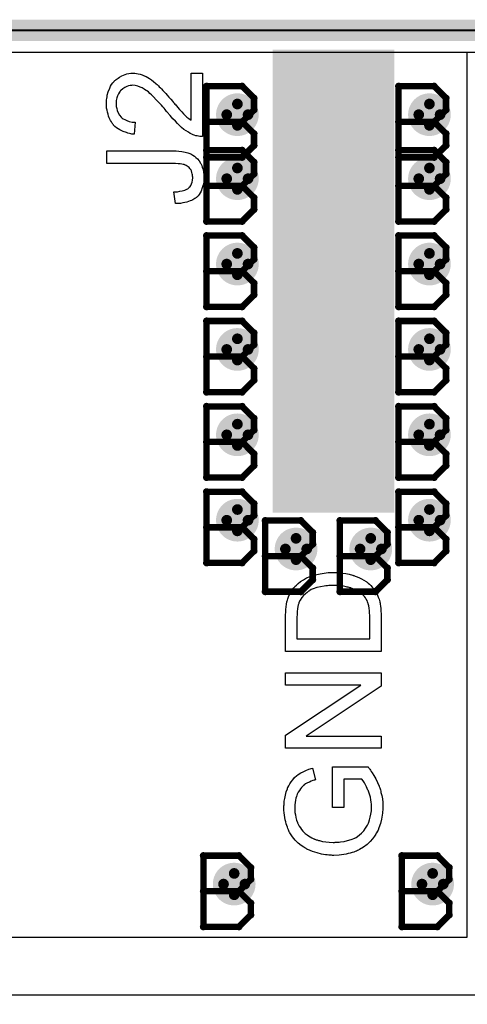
# Model space of a CAD drawing. Extents: x -2.2 to 8.3, y -2.9 to 5.2.
# Tile 52 of 205: x 0.503 to 0.713, y 2.794 to 3.255. Entities that reach past the tile are written whole.
import ezdxf

# ---------------------------------------------------------------- set-up
doc = ezdxf.new("R2010")
doc.units = 0
doc.layers.get('0').update_dxf_attribs({"linetype": 'CONTINUOUS'})
for name, color, linetype in [('acc-ni-360-20-in-a_board_dimension', 6, 'CONTINUOUS'), ('acc-ni-360-20-in-a_copper_signal_bot', 5, 'CONTINUOUS'), ('acc-ni-360-20-in-a_copper_signal_top', 1, 'CONTINUOUS'), ('acc-ni-360-20-in-a_drawing_1', 1, 'CONTINUOUS'), ('acc-ni-360-20-in-a_drillmap_1', 1, 'CONTINUOUS'), ('acc-ni-360-20-in-a_legend_top', 2, 'CONTINUOUS'), ('acc-ni-360-20-in-a_profile', 1, 'CONTINUOUS'), ('acc-ni-360-20-in-a_pth_drill', 1, 'CONTINUOUS'), ('acc-ni-360-20-in-a_soldermask_bot', 1, 'CONTINUOUS'), ('acc-ni-360-20-in-a_soldermask_top', 1, 'CONTINUOUS')]:
    doc.layers.add(name, color=color, linetype=linetype)

# ---------------------------------------------------------------- blocks, each defined once
blk = doc.blocks.new('D13')
at = {"const_width": 0.215}
blk.add_lwpolyline([(-0.0275, 0), (0.0275, 0)], dxfattribs=at)
blk = doc.blocks.new('D16')
at = {"const_width": 0.01}
blk.add_lwpolyline([(-0.005, 0, 1), (0.005, 0, 1)], format="xyb", close=True, dxfattribs=at)
blk = doc.blocks.new('D26')
at = {"const_width": 0.217}
blk.add_lwpolyline([(-0.0285, 0), (0.0285, 0)], dxfattribs=at)
blk = doc.blocks.new('D28')
at = {"const_width": 0.006}
blk.add_lwpolyline([(-0.003, 0, 1), (0.003, 0, 1)], format="xyb", close=True, dxfattribs=at)
blk = doc.blocks.new('D37')
at = {"const_width": 0.005}
blk.add_lwpolyline([(-0.0025, 0, 1), (0.0025, 0, 1)], format="xyb", close=True, dxfattribs=at)
blk = doc.blocks.new('D40')
at = {"const_width": 0.001667}
blk.add_lwpolyline([(-0.000833, 0, 1), (0.000833, 0, 1)], format="xyb", close=True, dxfattribs=at)
blk = doc.blocks.new('D42')
at = {"const_width": 0.0025}
blk.add_lwpolyline([(-0.00125, 0, 1), (0.00125, 0, 1)], format="xyb", close=True, dxfattribs=at)

msp = doc.modelspace()

# ---------------------------------------------------------------- linework, layer by layer
at = {"layer": 'acc-ni-360-20-in-a_board_dimension', "color": 6, "const_width": 0.01}
msp.add_lwpolyline([(0, 3.25), (1.5, 3.25)], dxfattribs=at)
at = {"layer": 'acc-ni-360-20-in-a_copper_signal_bot', "color": 5}
msp.add_lwpolyline([(1.489805, 0.010195), (0.010195, 0.010195), (0.010195, 3.239805), (1.489805, 3.239805), (1.489805, 0.010195)], dxfattribs=at)
at = {"layer": 'acc-ni-360-20-in-a_copper_signal_top', "color": 1}
msp.add_lwpolyline([(0.7125, 2.825), (0.010195, 2.825), (0.010195, 3.239805), (0.7125, 3.239805), (0.7125, 2.825)], dxfattribs=at)
at = {"layer": 'acc-ni-360-20-in-a_drawing_1', "color": 1, "const_width": 0.003}
for points in [[(0.590559, 3.223828), (0.590559, 3.190506)], [(0.607221, 3.223828), (0.590559, 3.223828)], [(0.612774, 3.218274), (0.607221, 3.223828)], [(0.680559, 3.223828), (0.680559, 3.190506)], [(0.697221, 3.223828), (0.680559, 3.223828)], [(0.702774, 3.218274), (0.697221, 3.223828)], [(0.612774, 3.212721), (0.612774, 3.218274)], [(0.702774, 3.212721), (0.702774, 3.218274)], [(0.607221, 3.207167), (0.612774, 3.212721)], [(0.697221, 3.207167), (0.702774, 3.212721)], [(0.607221, 3.207167), (0.590559, 3.207167)], [(0.590559, 3.207167), (0.607221, 3.207167)], [(0.612774, 3.201613), (0.607221, 3.207167)], [(0.697221, 3.207167), (0.680559, 3.207167)], [(0.680559, 3.207167), (0.697221, 3.207167)], [(0.702774, 3.201613), (0.697221, 3.207167)], [(0.612774, 3.196059), (0.612774, 3.201613)], [(0.702774, 3.196059), (0.702774, 3.201613)], [(0.607221, 3.190506), (0.612774, 3.196059)], [(0.697221, 3.190506), (0.702774, 3.196059)], [(0.590559, 3.193828), (0.590559, 3.160506)], [(0.607221, 3.193828), (0.590559, 3.193828)], [(0.612774, 3.188274), (0.607221, 3.193828)], [(0.680559, 3.193828), (0.680559, 3.160506)], [(0.697221, 3.193828), (0.680559, 3.193828)], [(0.702774, 3.188274), (0.697221, 3.193828)], [(0.590559, 3.190506), (0.607221, 3.190506)], [(0.612774, 3.182721), (0.612774, 3.188274)], [(0.680559, 3.190506), (0.697221, 3.190506)], [(0.702774, 3.182721), (0.702774, 3.188274)], [(0.607221, 3.177167), (0.612774, 3.182721)], [(0.697221, 3.177167), (0.702774, 3.182721)], [(0.607221, 3.177167), (0.590559, 3.177167)], [(0.590559, 3.177167), (0.607221, 3.177167)], [(0.612774, 3.171613), (0.607221, 3.177167)], [(0.697221, 3.177167), (0.680559, 3.177167)], [(0.680559, 3.177167), (0.697221, 3.177167)], [(0.702774, 3.171613), (0.697221, 3.177167)], [(0.612774, 3.166059), (0.612774, 3.171613)], [(0.702774, 3.166059), (0.702774, 3.171613)], [(0.607221, 3.160506), (0.612774, 3.166059)], [(0.697221, 3.160506), (0.702774, 3.166059)], [(0.590559, 3.160506), (0.607221, 3.160506)], [(0.680559, 3.160506), (0.697221, 3.160506)], [(0.590559, 3.153828), (0.590559, 3.120506)], [(0.607221, 3.153828), (0.590559, 3.153828)], [(0.612774, 3.148274), (0.607221, 3.153828)], [(0.680559, 3.153828), (0.680559, 3.120506)], [(0.697221, 3.153828), (0.680559, 3.153828)], [(0.702774, 3.148274), (0.697221, 3.153828)], [(0.612774, 3.142721), (0.612774, 3.148274)], [(0.702774, 3.142721), (0.702774, 3.148274)], [(0.607221, 3.137167), (0.612774, 3.142721)], [(0.697221, 3.137167), (0.702774, 3.142721)], [(0.607221, 3.137167), (0.590559, 3.137167)], [(0.590559, 3.137167), (0.607221, 3.137167)], [(0.612774, 3.131613), (0.607221, 3.137167)], [(0.697221, 3.137167), (0.680559, 3.137167)], [(0.680559, 3.137167), (0.697221, 3.137167)], [(0.702774, 3.131613), (0.697221, 3.137167)], [(0.612774, 3.126059), (0.612774, 3.131613)], [(0.702774, 3.126059), (0.702774, 3.131613)], [(0.607221, 3.120506), (0.612774, 3.126059)], [(0.697221, 3.120506), (0.702774, 3.126059)], [(0.590559, 3.120506), (0.607221, 3.120506)], [(0.680559, 3.120506), (0.697221, 3.120506)], [(0.590559, 3.113828), (0.590559, 3.080506)], [(0.607221, 3.113828), (0.590559, 3.113828)], [(0.612774, 3.108274), (0.607221, 3.113828)], [(0.680559, 3.113828), (0.680559, 3.080506)], [(0.697221, 3.113828), (0.680559, 3.113828)], [(0.702774, 3.108274), (0.697221, 3.113828)], [(0.612774, 3.102721), (0.612774, 3.108274)], [(0.702774, 3.102721), (0.702774, 3.108274)], [(0.607221, 3.097167), (0.612774, 3.102721)], [(0.697221, 3.097167), (0.702774, 3.102721)], [(0.607221, 3.097167), (0.590559, 3.097167)], [(0.590559, 3.097167), (0.607221, 3.097167)], [(0.612774, 3.091613), (0.607221, 3.097167)], [(0.697221, 3.097167), (0.680559, 3.097167)], [(0.680559, 3.097167), (0.697221, 3.097167)], [(0.702774, 3.091613), (0.697221, 3.097167)], [(0.612774, 3.086059), (0.612774, 3.091613)], [(0.702774, 3.086059), (0.702774, 3.091613)], [(0.607221, 3.080506), (0.612774, 3.086059)], [(0.697221, 3.080506), (0.702774, 3.086059)], [(0.590559, 3.080506), (0.607221, 3.080506)], [(0.680559, 3.080506), (0.697221, 3.080506)], [(0.590559, 3.073828), (0.590559, 3.040506)], [(0.607221, 3.073828), (0.590559, 3.073828)], [(0.612774, 3.068274), (0.607221, 3.073828)], [(0.680559, 3.073828), (0.680559, 3.040506)], [(0.697221, 3.073828), (0.680559, 3.073828)], [(0.702774, 3.068274), (0.697221, 3.073828)], [(0.612774, 3.062721), (0.612774, 3.068274)], [(0.702774, 3.062721), (0.702774, 3.068274)], [(0.607221, 3.057167), (0.612774, 3.062721)], [(0.697221, 3.057167), (0.702774, 3.062721)], [(0.607221, 3.057167), (0.590559, 3.057167)], [(0.590559, 3.057167), (0.607221, 3.057167)], [(0.612774, 3.051613), (0.607221, 3.057167)], [(0.697221, 3.057167), (0.680559, 3.057167)], [(0.680559, 3.057167), (0.697221, 3.057167)], [(0.702774, 3.051613), (0.697221, 3.057167)], [(0.612774, 3.046059), (0.612774, 3.051613)], [(0.702774, 3.046059), (0.702774, 3.051613)], [(0.607221, 3.040506), (0.612774, 3.046059)], [(0.697221, 3.040506), (0.702774, 3.046059)], [(0.590559, 3.040506), (0.607221, 3.040506)], [(0.680559, 3.040506), (0.697221, 3.040506)], [(0.590559, 3.033828), (0.590559, 3.000506)], [(0.607221, 3.033828), (0.590559, 3.033828)], [(0.612774, 3.028274), (0.607221, 3.033828)], [(0.680559, 3.033828), (0.680559, 3.000506)], [(0.697221, 3.033828), (0.680559, 3.033828)], [(0.702774, 3.028274), (0.697221, 3.033828)], [(0.612774, 3.022721), (0.612774, 3.028274)], [(0.702774, 3.022721), (0.702774, 3.028274)], [(0.607221, 3.017167), (0.612774, 3.022721)], [(0.618059, 3.020328), (0.618059, 2.987006)], [(0.634721, 3.020328), (0.618059, 3.020328)], [(0.640274, 3.014774), (0.634721, 3.020328)], [(0.653059, 3.020328), (0.653059, 2.987006)], [(0.669721, 3.020328), (0.653059, 3.020328)], [(0.675274, 3.014774), (0.669721, 3.020328)], [(0.697221, 3.017167), (0.702774, 3.022721)], [(0.607221, 3.017167), (0.590559, 3.017167)], [(0.590559, 3.017167), (0.607221, 3.017167)], [(0.612774, 3.011613), (0.607221, 3.017167)], [(0.697221, 3.017167), (0.680559, 3.017167)], [(0.680559, 3.017167), (0.697221, 3.017167)], [(0.702774, 3.011613), (0.697221, 3.017167)], [(0.612774, 3.006059), (0.612774, 3.011613)], [(0.640274, 3.009221), (0.640274, 3.014774)], [(0.675274, 3.009221), (0.675274, 3.014774)], [(0.702774, 3.006059), (0.702774, 3.011613)], [(0.634721, 3.003667), (0.640274, 3.009221)], [(0.669721, 3.003667), (0.675274, 3.009221)], [(0.607221, 3.000506), (0.612774, 3.006059)], [(0.634721, 3.003667), (0.618059, 3.003667)], [(0.618059, 3.003667), (0.634721, 3.003667)], [(0.640274, 2.998113), (0.634721, 3.003667)], [(0.669721, 3.003667), (0.653059, 3.003667)], [(0.653059, 3.003667), (0.669721, 3.003667)], [(0.675274, 2.998113), (0.669721, 3.003667)], [(0.697221, 3.000506), (0.702774, 3.006059)], [(0.590559, 3.000506), (0.607221, 3.000506)], [(0.640274, 2.992559), (0.640274, 2.998113)], [(0.675274, 2.992559), (0.675274, 2.998113)], [(0.680559, 3.000506), (0.697221, 3.000506)], [(0.634721, 2.987006), (0.640274, 2.992559)], [(0.669721, 2.987006), (0.675274, 2.992559)], [(0.618059, 2.987006), (0.634721, 2.987006)], [(0.653059, 2.987006), (0.669721, 2.987006)], [(0.589059, 2.863328), (0.589059, 2.830006)], [(0.605721, 2.863328), (0.589059, 2.863328)], [(0.611274, 2.857774), (0.605721, 2.863328)], [(0.682059, 2.863328), (0.682059, 2.830006)], [(0.698721, 2.863328), (0.682059, 2.863328)], [(0.704274, 2.857774), (0.698721, 2.863328)], [(0.611274, 2.852221), (0.611274, 2.857774)], [(0.704274, 2.852221), (0.704274, 2.857774)], [(0.605721, 2.846667), (0.611274, 2.852221)], [(0.698721, 2.846667), (0.704274, 2.852221)], [(0.605721, 2.846667), (0.589059, 2.846667)], [(0.589059, 2.846667), (0.605721, 2.846667)], [(0.611274, 2.841113), (0.605721, 2.846667)], [(0.698721, 2.846667), (0.682059, 2.846667)], [(0.682059, 2.846667), (0.698721, 2.846667)], [(0.704274, 2.841113), (0.698721, 2.846667)], [(0.611274, 2.835559), (0.611274, 2.841113)], [(0.704274, 2.835559), (0.704274, 2.841113)], [(0.605721, 2.830006), (0.611274, 2.835559)], [(0.698721, 2.830006), (0.704274, 2.835559)], [(0.589059, 2.830006), (0.605721, 2.830006)], [(0.682059, 2.830006), (0.698721, 2.830006)]]:
    msp.add_lwpolyline(points, dxfattribs=at)
at = {"layer": 'acc-ni-360-20-in-a_drillmap_1', "color": 1, "const_width": 0.005}
for points in [[(0.605, 3.2055), (0.605, 3.2155)], [(0.695, 3.2055), (0.695, 3.2155)], [(0.6, 3.2105), (0.61, 3.2105)], [(0.69, 3.2105), (0.7, 3.2105)], [(0.605, 3.1755), (0.605, 3.1855)], [(0.695, 3.1755), (0.695, 3.1855)], [(0.6, 3.1805), (0.61, 3.1805)], [(0.69, 3.1805), (0.7, 3.1805)], [(0.605, 3.1355), (0.605, 3.1455)], [(0.695, 3.1355), (0.695, 3.1455)], [(0.6, 3.1405), (0.61, 3.1405)], [(0.69, 3.1405), (0.7, 3.1405)], [(0.605, 3.0955), (0.605, 3.1055)], [(0.695, 3.0955), (0.695, 3.1055)], [(0.6, 3.1005), (0.61, 3.1005)], [(0.69, 3.1005), (0.7, 3.1005)], [(0.605, 3.0555), (0.605, 3.0655)], [(0.695, 3.0555), (0.695, 3.0655)], [(0.6, 3.0605), (0.61, 3.0605)], [(0.69, 3.0605), (0.7, 3.0605)], [(0.605, 3.0155), (0.605, 3.0255)], [(0.695, 3.0155), (0.695, 3.0255)], [(0.6, 3.0205), (0.61, 3.0205)], [(0.69, 3.0205), (0.7, 3.0205)], [(0.6325, 3.002), (0.6325, 3.012)], [(0.6675, 3.002), (0.6675, 3.012)], [(0.6275, 3.007), (0.6375, 3.007)], [(0.6625, 3.007), (0.6725, 3.007)], [(0.6035, 2.845), (0.6035, 2.855)], [(0.6965, 2.845), (0.6965, 2.855)], [(0.5985, 2.85), (0.6085, 2.85)], [(0.6915, 2.85), (0.7015, 2.85)]]:
    msp.add_lwpolyline(points, dxfattribs=at)
at = {"layer": 'acc-ni-360-20-in-a_legend_top', "color": 2}
for points in [[(0.588629, 3.200257), (0.588564, 3.200257), (0.588305, 3.200257), (0.587916, 3.200257), (0.587398, 3.200322), (0.586815, 3.200386), (0.586167, 3.200516), (0.585519, 3.200646), (0.584806, 3.200905), (0.584741, 3.200905), (0.584676, 3.20097), (0.584288, 3.201099), (0.583704, 3.201358), (0.582927, 3.201747), (0.58202, 3.202266), (0.580983, 3.202914), (0.579946, 3.203626), (0.578844, 3.204534), (0.57878, 3.204534), (0.578715, 3.204663), (0.578326, 3.204987), (0.577743, 3.20557), (0.5769, 3.206413), (0.575928, 3.207385), (0.574762, 3.208616), (0.573466, 3.210106), (0.572105, 3.211726), (0.57204, 3.211791), (0.571846, 3.21205), (0.571522, 3.212439), (0.571133, 3.212893), (0.570615, 3.213476), (0.570032, 3.214189), (0.569384, 3.214902), (0.568671, 3.215744), (0.567116, 3.217364), (0.56556, 3.218984), (0.564783, 3.219762), (0.564005, 3.220474), (0.563292, 3.221122), (0.56258, 3.221641), (0.562515, 3.221641), (0.56245, 3.22177), (0.562256, 3.2219), (0.561996, 3.22203), (0.561284, 3.222483), (0.560441, 3.223002), (0.559404, 3.223455), (0.558303, 3.223909), (0.557072, 3.224168), (0.555905, 3.224298), (0.55584, 3.224298), (0.555776, 3.224298), (0.555387, 3.224233), (0.554739, 3.224168), (0.554026, 3.223974), (0.553119, 3.223714), (0.552212, 3.223261), (0.551304, 3.222678), (0.550397, 3.2219), (0.550268, 3.22177), (0.550008, 3.221446), (0.549684, 3.220993), (0.549231, 3.22028), (0.548842, 3.219373), (0.548453, 3.218336), (0.548194, 3.217105), (0.548129, 3.215744), (0.548129, 3.215355), (0.548194, 3.215096), (0.548259, 3.214318), (0.548453, 3.213411), (0.548712, 3.212439), (0.549166, 3.211338), (0.549749, 3.210301), (0.550527, 3.209329), (0.550656, 3.209199), (0.55098, 3.20894), (0.551499, 3.208551), (0.552276, 3.208162), (0.553184, 3.207709), (0.55435, 3.20732), (0.555646, 3.207061), (0.557136, 3.206931), (0.556553, 3.201294), (0.556488, 3.201294), (0.556294, 3.201358), (0.55597, 3.201358), (0.555516, 3.201423), (0.554998, 3.201553), (0.554415, 3.201682), (0.553702, 3.201877), (0.552989, 3.202071), (0.551434, 3.20259), (0.549879, 3.203367), (0.549101, 3.203821), (0.548324, 3.204404), (0.547611, 3.204987), (0.546963, 3.205635), (0.546898, 3.2057), (0.546833, 3.20583), (0.546639, 3.206024), (0.546444, 3.206348), (0.546185, 3.206737), (0.545926, 3.20719), (0.545602, 3.207709), (0.545278, 3.208357), (0.544954, 3.20907), (0.54463, 3.209847), (0.544371, 3.21069), (0.544112, 3.211597), (0.543917, 3.212569), (0.543723, 3.213606), (0.543658, 3.214707), (0.543593, 3.215874), (0.543593, 3.216522), (0.543658, 3.216975), (0.543723, 3.217494), (0.543788, 3.218142), (0.543917, 3.218854), (0.544047, 3.219567), (0.5445, 3.221252), (0.545148, 3.222937), (0.545537, 3.223779), (0.545991, 3.224622), (0.546574, 3.225399), (0.547222, 3.226112), (0.547287, 3.226177), (0.547352, 3.226306), (0.547611, 3.226436), (0.54787, 3.226695), (0.548194, 3.227019), (0.548648, 3.227343), (0.549101, 3.227667), (0.549684, 3.228056), (0.550916, 3.228704), (0.552471, 3.229352), (0.553248, 3.229611), (0.554156, 3.229741), (0.555063, 3.22987), (0.556035, 3.229935), (0.556164, 3.229935), (0.556488, 3.229935), (0.557007, 3.22987), (0.55772, 3.229806), (0.558497, 3.229676), (0.559404, 3.229417), (0.560376, 3.229158), (0.561348, 3.228769), (0.561478, 3.228704), (0.561802, 3.228574), (0.56232, 3.228315), (0.563033, 3.227926), (0.563811, 3.227408), (0.564783, 3.22676), (0.565755, 3.225982), (0.566856, 3.225075), (0.566986, 3.224946), (0.567375, 3.224622), (0.567699, 3.224298), (0.568023, 3.223974), (0.568412, 3.223585), (0.56893, 3.223066), (0.569448, 3.222548), (0.570032, 3.2219), (0.57068, 3.221252), (0.571392, 3.220474), (0.572105, 3.219632), (0.572948, 3.218725), (0.57379, 3.217688), (0.574697, 3.216651), (0.574762, 3.216586), (0.574892, 3.216457), (0.575086, 3.216198), (0.575345, 3.215874), (0.575734, 3.215485), (0.576123, 3.215031), (0.576965, 3.213994), (0.577937, 3.212893), (0.578909, 3.211856), (0.579752, 3.210949), (0.580076, 3.21056), (0.5804, 3.210236), (0.580464, 3.210171), (0.580659, 3.209977), (0.580918, 3.209718), (0.581307, 3.209394), (0.58176, 3.20907), (0.582214, 3.208681), (0.583316, 3.207903), (0.583316, 3.23), (0.588629, 3.23), (0.588629, 3.200257)], [(0.575799, 3.193518), (0.576317, 3.193518), (0.577548, 3.193388), (0.578974, 3.193258), (0.580464, 3.192999), (0.581825, 3.19261), (0.583121, 3.192157), (0.583186, 3.192157), (0.583251, 3.192092), (0.58364, 3.191898), (0.584158, 3.191574), (0.584871, 3.19112), (0.585584, 3.190472), (0.586361, 3.189759), (0.587139, 3.188852), (0.587787, 3.187815), (0.587852, 3.187686), (0.588046, 3.187297), (0.588305, 3.186714), (0.588564, 3.185871), (0.588888, 3.184834), (0.589148, 3.183668), (0.589342, 3.182372), (0.589407, 3.180946), (0.589407, 3.180363), (0.589342, 3.179974), (0.589277, 3.179456), (0.589212, 3.178938), (0.588953, 3.177577), (0.588564, 3.176151), (0.587981, 3.174661), (0.587592, 3.173883), (0.587139, 3.17317), (0.58662, 3.172522), (0.586037, 3.171874), (0.585972, 3.17181), (0.585908, 3.171745), (0.585648, 3.171615), (0.585389, 3.171421), (0.585065, 3.171162), (0.584612, 3.170902), (0.584093, 3.170643), (0.58351, 3.170319), (0.582862, 3.17006), (0.582084, 3.169801), (0.581307, 3.169542), (0.5804, 3.169282), (0.579428, 3.169153), (0.578326, 3.168958), (0.577224, 3.168894), (0.575993, 3.168894), (0.575216, 3.174272), (0.57528, 3.174272), (0.57541, 3.174272), (0.575669, 3.174272), (0.576058, 3.174337), (0.576447, 3.174402), (0.5769, 3.174402), (0.578002, 3.174596), (0.579168, 3.17479), (0.580335, 3.175179), (0.581372, 3.175568), (0.581825, 3.175827), (0.582214, 3.176151), (0.582279, 3.176216), (0.582473, 3.176475), (0.582797, 3.176864), (0.583121, 3.177382), (0.58351, 3.178095), (0.583769, 3.178873), (0.584028, 3.179845), (0.584093, 3.180882), (0.584093, 3.18127), (0.584028, 3.181659), (0.583964, 3.182242), (0.583834, 3.182826), (0.583704, 3.183474), (0.583445, 3.184122), (0.583121, 3.18477), (0.583056, 3.184834), (0.582927, 3.185029), (0.582668, 3.185288), (0.582408, 3.185677), (0.581955, 3.186001), (0.581501, 3.18639), (0.580983, 3.186714), (0.580335, 3.186973), (0.58027, 3.186973), (0.580011, 3.187102), (0.579557, 3.187167), (0.578974, 3.187297), (0.578196, 3.187426), (0.577224, 3.187491), (0.576058, 3.187621), (0.574697, 3.187621), (0.543788, 3.187621), (0.543788, 3.193582), (0.574373, 3.193582), (0.574438, 3.193582), (0.574632, 3.193582), (0.574892, 3.193582), (0.57528, 3.193582), (0.575799, 3.193518)], [(0.651102, 2.995935), (0.65162, 2.995935), (0.652851, 2.99587), (0.654277, 2.995676), (0.655767, 2.995482), (0.657322, 2.995158), (0.658878, 2.994769), (0.658942, 2.994769), (0.659072, 2.994704), (0.659266, 2.994639), (0.659526, 2.994574), (0.660238, 2.994315), (0.661146, 2.993926), (0.662182, 2.993538), (0.663219, 2.993019), (0.664321, 2.992371), (0.665358, 2.991723), (0.665487, 2.991658), (0.665811, 2.991399), (0.666265, 2.99101), (0.666848, 2.990492), (0.667496, 2.989909), (0.668144, 2.989196), (0.668857, 2.988483), (0.66944, 2.987641), (0.669505, 2.987511), (0.669699, 2.987252), (0.669958, 2.986798), (0.670282, 2.98615), (0.670671, 2.985373), (0.670995, 2.984466), (0.671384, 2.983429), (0.671708, 2.982262), (0.671708, 2.982133), (0.671773, 2.981938), (0.671838, 2.981744), (0.671902, 2.981096), (0.672032, 2.980189), (0.672162, 2.979152), (0.672291, 2.977921), (0.672356, 2.97656), (0.672421, 2.97507), (0.672421, 2.958934), (0.627579, 2.958934), (0.627579, 2.976171), (0.627644, 2.977338), (0.627709, 2.978634), (0.627838, 2.97993), (0.628033, 2.981226), (0.628227, 2.982327), (0.628227, 2.982392), (0.628292, 2.982522), (0.628292, 2.982716), (0.628422, 2.982975), (0.628616, 2.983688), (0.62894, 2.984595), (0.629394, 2.985632), (0.629977, 2.986734), (0.630625, 2.987835), (0.631467, 2.988872), (0.631532, 2.988937), (0.631597, 2.989002), (0.631791, 2.989196), (0.631986, 2.989455), (0.632634, 2.990103), (0.633541, 2.990881), (0.634642, 2.991723), (0.635938, 2.99263), (0.637429, 2.993473), (0.639114, 2.994186), (0.639178, 2.994186), (0.639308, 2.99425), (0.639567, 2.99438), (0.639956, 2.994445), (0.64041, 2.994639), (0.640928, 2.994769), (0.641511, 2.994898), (0.642224, 2.995093), (0.642937, 2.995287), (0.643779, 2.995417), (0.645594, 2.995741), (0.647602, 2.995935), (0.649806, 2.996), (0.64987, 2.996), (0.65, 2.996), (0.650324, 2.996), (0.650648, 2.996), (0.651102, 2.995935)], [(0.649676, 2.989909), (0.649611, 2.989909), (0.649352, 2.989909), (0.649028, 2.989909), (0.64851, 2.989844), (0.647926, 2.989844), (0.647278, 2.989779), (0.646501, 2.989714), (0.645723, 2.98965), (0.643974, 2.989326), (0.642159, 2.988937), (0.640474, 2.988354), (0.639632, 2.987965), (0.638919, 2.987576), (0.638854, 2.987576), (0.638725, 2.987446), (0.63853, 2.987317), (0.638271, 2.987187), (0.637623, 2.986669), (0.636846, 2.986021), (0.636003, 2.985178), (0.635161, 2.984206), (0.634448, 2.983105), (0.633865, 2.981938), (0.6338, 2.981809), (0.633735, 2.981485), (0.633541, 2.980902), (0.633346, 2.980059), (0.633217, 2.979022), (0.633022, 2.977726), (0.632958, 2.976949), (0.632958, 2.976106), (0.632893, 2.975264), (0.632893, 2.964896), (0.667107, 2.964896), (0.667107, 2.975523), (0.667042, 2.975977), (0.666978, 2.976949), (0.666913, 2.97805), (0.666783, 2.979217), (0.666589, 2.980383), (0.66633, 2.981355), (0.666265, 2.981485), (0.6662, 2.981809), (0.666006, 2.982262), (0.665746, 2.982846), (0.665358, 2.983494), (0.664969, 2.984142), (0.664515, 2.98479), (0.663997, 2.985438), (0.663867, 2.985502), (0.663608, 2.985762), (0.663154, 2.98615), (0.662506, 2.986604), (0.661664, 2.987122), (0.660692, 2.987706), (0.65959, 2.988224), (0.658359, 2.988678), (0.658294, 2.988678), (0.658165, 2.988742), (0.65797, 2.988807), (0.657711, 2.988872), (0.657387, 2.988937), (0.656934, 2.989066), (0.65648, 2.989196), (0.655962, 2.989326), (0.654666, 2.98952), (0.653175, 2.989714), (0.65149, 2.989844), (0.649676, 2.989909)], [(0.672421, 2.942799), (0.637234, 2.919342), (0.672421, 2.919342), (0.672421, 2.913639), (0.627579, 2.913639), (0.627579, 2.91973), (0.66283, 2.943253), (0.627579, 2.943253), (0.627579, 2.948955), (0.672421, 2.948955), (0.672421, 2.942799)], [(0.666265, 2.904891), (0.66633, 2.904762), (0.666524, 2.904502), (0.666783, 2.904178), (0.667042, 2.90379), (0.667366, 2.903336), (0.667755, 2.902753), (0.668144, 2.90217), (0.668986, 2.900809), (0.669894, 2.899254), (0.670736, 2.897634), (0.671449, 2.895884), (0.671449, 2.895819), (0.671514, 2.89569), (0.671578, 2.89543), (0.671708, 2.895106), (0.671838, 2.894653), (0.672032, 2.894134), (0.672162, 2.893551), (0.672291, 2.892968), (0.672615, 2.891542), (0.672939, 2.889922), (0.673134, 2.888173), (0.673198, 2.886358), (0.673198, 2.88571), (0.673134, 2.885257), (0.673134, 2.884674), (0.673069, 2.883961), (0.672939, 2.883183), (0.672874, 2.882341), (0.672486, 2.880462), (0.672032, 2.878453), (0.671319, 2.876379), (0.67093, 2.875342), (0.670412, 2.874306), (0.670347, 2.874241), (0.670282, 2.874046), (0.670088, 2.873787), (0.669894, 2.873398), (0.66957, 2.872945), (0.669246, 2.872491), (0.668338, 2.87126), (0.667172, 2.869964), (0.665746, 2.868603), (0.664126, 2.867307), (0.662247, 2.866141), (0.662182, 2.866141), (0.661988, 2.866011), (0.661729, 2.865882), (0.661275, 2.865687), (0.660822, 2.865493), (0.660174, 2.865298), (0.659526, 2.865039), (0.658748, 2.86478), (0.657906, 2.864521), (0.656934, 2.864262), (0.655962, 2.864067), (0.654925, 2.863873), (0.652657, 2.863549), (0.650259, 2.863419), (0.650194, 2.863419), (0.649935, 2.863419), (0.649611, 2.863419), (0.649158, 2.863484), (0.648574, 2.863484), (0.647862, 2.863549), (0.647149, 2.863678), (0.646306, 2.863743), (0.645399, 2.863938), (0.644427, 2.864067), (0.642354, 2.864586), (0.640215, 2.865234), (0.638077, 2.866141), (0.638012, 2.866206), (0.637818, 2.86627), (0.637558, 2.8664), (0.63717, 2.866659), (0.636651, 2.866918), (0.636133, 2.867242), (0.634902, 2.86815), (0.633476, 2.869251), (0.632115, 2.870612), (0.630754, 2.872167), (0.630171, 2.873074), (0.629588, 2.873982), (0.629523, 2.874046), (0.629458, 2.874241), (0.629329, 2.8745), (0.629134, 2.874889), (0.62894, 2.875407), (0.628681, 2.87599), (0.628422, 2.876638), (0.628162, 2.877416), (0.627903, 2.878258), (0.627709, 2.879166), (0.62745, 2.880138), (0.627255, 2.881174), (0.626931, 2.883442), (0.626802, 2.884609), (0.626802, 2.886682), (0.626866, 2.887071), (0.626866, 2.88759), (0.626996, 2.888821), (0.62719, 2.890182), (0.627514, 2.891607), (0.627903, 2.893162), (0.628422, 2.894653), (0.628422, 2.894718), (0.628486, 2.894847), (0.628551, 2.895042), (0.628681, 2.895301), (0.62907, 2.896014), (0.629523, 2.896921), (0.630171, 2.897893), (0.630949, 2.89893), (0.631791, 2.899902), (0.632828, 2.900809), (0.632958, 2.900938), (0.633346, 2.901198), (0.63393, 2.901586), (0.634772, 2.902105), (0.635809, 2.902623), (0.637105, 2.903206), (0.63853, 2.90379), (0.64015, 2.904243), (0.641576, 2.898865), (0.641511, 2.898865), (0.641446, 2.8988), (0.641252, 2.898735), (0.640993, 2.89867), (0.64041, 2.898476), (0.639632, 2.898217), (0.638725, 2.897828), (0.637882, 2.897374), (0.636975, 2.896921), (0.636198, 2.896338), (0.636133, 2.896273), (0.635874, 2.896078), (0.63555, 2.89569), (0.635096, 2.895236), (0.634578, 2.894653), (0.634059, 2.893875), (0.633541, 2.893033), (0.633087, 2.892061), (0.633022, 2.891931), (0.632893, 2.891607), (0.632698, 2.891024), (0.632439, 2.890246), (0.632245, 2.889339), (0.63205, 2.888302), (0.631921, 2.887136), (0.631856, 2.885905), (0.631856, 2.885192), (0.631921, 2.884868), (0.631921, 2.884479), (0.631986, 2.883507), (0.63218, 2.882406), (0.632374, 2.881174), (0.632698, 2.880008), (0.633152, 2.878842), (0.633217, 2.878712), (0.633346, 2.878323), (0.63367, 2.877805), (0.633994, 2.877157), (0.634513, 2.876379), (0.635031, 2.875537), (0.635679, 2.874759), (0.636392, 2.874046), (0.636457, 2.873982), (0.636716, 2.873722), (0.63717, 2.873398), (0.637688, 2.87301), (0.638336, 2.872556), (0.639114, 2.872102), (0.639956, 2.871649), (0.640863, 2.871195), (0.640928, 2.871195), (0.641058, 2.87113), (0.641252, 2.871066), (0.641576, 2.870936), (0.641965, 2.870806), (0.642418, 2.870677), (0.642937, 2.870482), (0.64352, 2.870353), (0.644881, 2.870029), (0.646436, 2.86977), (0.648056, 2.869575), (0.64987, 2.86951), (0.649935, 2.86951), (0.65013, 2.86951), (0.650454, 2.86951), (0.650842, 2.869575), (0.651361, 2.869575), (0.652009, 2.86964), (0.652657, 2.869705), (0.65337, 2.86977), (0.65499, 2.870029), (0.656674, 2.870353), (0.658359, 2.870871), (0.659979, 2.871519), (0.660044, 2.871519), (0.660174, 2.871649), (0.660368, 2.871714), (0.660627, 2.871908), (0.66134, 2.872362), (0.662247, 2.873074), (0.663219, 2.873917), (0.664191, 2.874954), (0.665098, 2.876185), (0.665941, 2.877546), (0.665941, 2.87761), (0.666006, 2.87774), (0.666135, 2.877934), (0.666265, 2.878258), (0.666394, 2.878582), (0.666524, 2.879036), (0.666913, 2.880073), (0.667237, 2.881369), (0.667561, 2.882794), (0.66782, 2.88435), (0.667885, 2.88597), (0.667885, 2.886618), (0.66782, 2.887006), (0.66782, 2.887395), (0.66769, 2.888367), (0.667561, 2.889534), (0.667302, 2.890765), (0.666913, 2.892126), (0.666459, 2.893486), (0.666459, 2.893551), (0.666394, 2.893681), (0.66633, 2.89381), (0.6662, 2.89407), (0.665876, 2.894782), (0.665487, 2.89556), (0.665034, 2.896467), (0.664515, 2.897439), (0.663932, 2.898346), (0.663284, 2.899124), (0.65486, 2.899124), (0.65486, 2.885905), (0.649546, 2.885905), (0.649546, 2.904956), (0.6662, 2.904956), (0.666265, 2.904891)]]:
    msp.add_lwpolyline(points, dxfattribs=at)
at = {"layer": 'acc-ni-360-20-in-a_profile', "color": 1, "const_width": 0.001}
msp.add_lwpolyline([(0, 3.25), (1.5, 3.25)], dxfattribs=at)
at = {"layer": 'acc-ni-360-20-in-a_soldermask_bot', "color": 1}
msp.add_lwpolyline([(1.5, 0), (0, 0), (0, 3.25), (1.5, 3.25), (1.5, 0)], dxfattribs=at)
at = {"layer": 'acc-ni-360-20-in-a_soldermask_top', "color": 1}
msp.add_lwpolyline([(1.5, 0.775), (0, 0.775), (0, 1.305), (0.1715, 1.305), (0.1715, 1.445), (0, 1.445), (0, 2.79818), (0.853, 2.79818), (0.853, 2.604), (1.136, 2.604), (1.136, 2.79818), (1.5, 2.79818), (1.5, 0.775)], dxfattribs=at)

# ---------------------------------------------------------------- block references
at = {"layer": 'acc-ni-360-20-in-a_copper_signal_bot'}
for p in [(0.605, 3.2105), (0.695, 3.2105), (0.605, 3.1805), (0.695, 3.1805), (0.605, 3.1405), (0.695, 3.1405), (0.605, 3.1005), (0.695, 3.1005), (0.605, 3.0605), (0.695, 3.0605), (0.605, 3.0205), (0.695, 3.0205), (0.6325, 3.007), (0.6675, 3.007), (0.6035, 2.85), (0.6965, 2.85)]:
    msp.add_blockref('D16', p, dxfattribs=at)
at = {"layer": 'acc-ni-360-20-in-a_copper_signal_top'}
for name, p in [('D13', (0.65, 3.1325)), ('D13', (0.75, 3.1325)), ('D16', (0.605, 3.2105)), ('D16', (0.695, 3.2105)), ('D16', (0.605, 3.1805)), ('D16', (0.695, 3.1805)), ('D16', (0.605, 3.1405)), ('D16', (0.695, 3.1405)), ('D16', (0.605, 3.1005)), ('D16', (0.695, 3.1005)), ('D16', (0.605, 3.0605)), ('D16', (0.695, 3.0605)), ('D16', (0.605, 3.0205)), ('D16', (0.695, 3.0205)), ('D16', (0.6325, 3.007)), ('D16', (0.6675, 3.007)), ('D16', (0.6035, 2.85)), ('D16', (0.6965, 2.85))]:
    msp.add_blockref(name, p, dxfattribs=at)
at = {"layer": 'acc-ni-360-20-in-a_drawing_1'}
for p in [(0.590559, 3.223828), (0.590559, 3.223828), (0.607221, 3.223828), (0.680559, 3.223828), (0.680559, 3.223828), (0.697221, 3.223828), (0.612774, 3.218274), (0.702774, 3.218274), (0.612774, 3.212721), (0.702774, 3.212721), (0.590559, 3.207167), (0.607221, 3.207167), (0.607221, 3.207167), (0.680559, 3.207167), (0.697221, 3.207167), (0.697221, 3.207167), (0.612774, 3.201613), (0.702774, 3.201613), (0.612774, 3.196059), (0.702774, 3.196059), (0.590559, 3.193828), (0.590559, 3.193828), (0.607221, 3.193828), (0.680559, 3.193828), (0.680559, 3.193828), (0.697221, 3.193828), (0.590559, 3.190506), (0.607221, 3.190506), (0.612774, 3.188274), (0.680559, 3.190506), (0.697221, 3.190506), (0.702774, 3.188274), (0.612774, 3.182721), (0.702774, 3.182721), (0.590559, 3.177167), (0.607221, 3.177167), (0.607221, 3.177167), (0.680559, 3.177167), (0.697221, 3.177167), (0.697221, 3.177167), (0.612774, 3.171613), (0.702774, 3.171613), (0.612774, 3.166059), (0.702774, 3.166059), (0.590559, 3.160506), (0.607221, 3.160506), (0.680559, 3.160506), (0.697221, 3.160506), (0.590559, 3.153828), (0.590559, 3.153828), (0.607221, 3.153828), (0.680559, 3.153828), (0.680559, 3.153828), (0.697221, 3.153828), (0.612774, 3.148274), (0.702774, 3.148274), (0.612774, 3.142721), (0.702774, 3.142721), (0.590559, 3.137167), (0.607221, 3.137167), (0.607221, 3.137167), (0.680559, 3.137167), (0.697221, 3.137167), (0.697221, 3.137167), (0.612774, 3.131613), (0.702774, 3.131613), (0.612774, 3.126059), (0.702774, 3.126059), (0.590559, 3.120506), (0.607221, 3.120506), (0.680559, 3.120506), (0.697221, 3.120506), (0.590559, 3.113828), (0.590559, 3.113828), (0.607221, 3.113828), (0.680559, 3.113828), (0.680559, 3.113828), (0.697221, 3.113828), (0.612774, 3.108274), (0.702774, 3.108274), (0.612774, 3.102721), (0.702774, 3.102721), (0.590559, 3.097167), (0.607221, 3.097167), (0.607221, 3.097167), (0.680559, 3.097167), (0.697221, 3.097167), (0.697221, 3.097167), (0.612774, 3.091613), (0.702774, 3.091613), (0.612774, 3.086059), (0.702774, 3.086059), (0.590559, 3.080506), (0.607221, 3.080506), (0.680559, 3.080506), (0.697221, 3.080506), (0.590559, 3.073828), (0.590559, 3.073828), (0.607221, 3.073828), (0.680559, 3.073828), (0.680559, 3.073828), (0.697221, 3.073828), (0.612774, 3.068274), (0.702774, 3.068274), (0.612774, 3.062721), (0.702774, 3.062721), (0.590559, 3.057167), (0.607221, 3.057167), (0.607221, 3.057167), (0.680559, 3.057167), (0.697221, 3.057167), (0.697221, 3.057167), (0.612774, 3.051613), (0.702774, 3.051613), (0.612774, 3.046059), (0.702774, 3.046059), (0.590559, 3.040506), (0.607221, 3.040506), (0.680559, 3.040506), (0.697221, 3.040506), (0.590559, 3.033828), (0.590559, 3.033828), (0.607221, 3.033828), (0.680559, 3.033828), (0.680559, 3.033828), (0.697221, 3.033828), (0.612774, 3.028274), (0.702774, 3.028274), (0.612774, 3.022721), (0.618059, 3.020328), (0.618059, 3.020328), (0.634721, 3.020328), (0.653059, 3.020328), (0.653059, 3.020328), (0.669721, 3.020328), (0.702774, 3.022721), (0.590559, 3.017167), (0.607221, 3.017167), (0.607221, 3.017167), (0.680559, 3.017167), (0.697221, 3.017167), (0.697221, 3.017167), (0.612774, 3.011613), (0.640274, 3.014774), (0.675274, 3.014774), (0.702774, 3.011613), (0.640274, 3.009221), (0.675274, 3.009221), (0.612774, 3.006059), (0.618059, 3.003667), (0.634721, 3.003667), (0.634721, 3.003667), (0.653059, 3.003667), (0.669721, 3.003667), (0.669721, 3.003667), (0.702774, 3.006059), (0.590559, 3.000506), (0.607221, 3.000506), (0.640274, 2.998113), (0.675274, 2.998113), (0.680559, 3.000506), (0.697221, 3.000506), (0.640274, 2.992559), (0.675274, 2.992559), (0.618059, 2.987006), (0.634721, 2.987006), (0.653059, 2.987006), (0.669721, 2.987006), (0.589059, 2.863328), (0.589059, 2.863328), (0.605721, 2.863328), (0.682059, 2.863328), (0.682059, 2.863328), (0.698721, 2.863328), (0.611274, 2.857774), (0.704274, 2.857774), (0.611274, 2.852221), (0.704274, 2.852221), (0.589059, 2.846667), (0.605721, 2.846667), (0.605721, 2.846667), (0.682059, 2.846667), (0.698721, 2.846667), (0.698721, 2.846667), (0.611274, 2.841113), (0.704274, 2.841113), (0.611274, 2.835559), (0.704274, 2.835559), (0.589059, 2.830006), (0.605721, 2.830006), (0.682059, 2.830006), (0.698721, 2.830006)]:
    msp.add_blockref('D40', p, dxfattribs=at)
at = {"layer": 'acc-ni-360-20-in-a_drillmap_1'}
for p in [(0.605, 3.2155), (0.695, 3.2155), (0.6, 3.2105), (0.61, 3.2105), (0.69, 3.2105), (0.7, 3.2105), (0.605, 3.2055), (0.695, 3.2055), (0.605, 3.1855), (0.695, 3.1855), (0.6, 3.1805), (0.61, 3.1805), (0.69, 3.1805), (0.7, 3.1805), (0.605, 3.1755), (0.695, 3.1755), (0.605, 3.1455), (0.695, 3.1455), (0.6, 3.1405), (0.61, 3.1405), (0.69, 3.1405), (0.7, 3.1405), (0.605, 3.1355), (0.695, 3.1355), (0.605, 3.1055), (0.695, 3.1055), (0.6, 3.1005), (0.61, 3.1005), (0.69, 3.1005), (0.7, 3.1005), (0.605, 3.0955), (0.695, 3.0955), (0.605, 3.0655), (0.695, 3.0655), (0.6, 3.0605), (0.61, 3.0605), (0.69, 3.0605), (0.7, 3.0605), (0.605, 3.0555), (0.695, 3.0555), (0.605, 3.0255), (0.695, 3.0255), (0.6, 3.0205), (0.61, 3.0205), (0.69, 3.0205), (0.7, 3.0205), (0.605, 3.0155), (0.695, 3.0155), (0.6325, 3.012), (0.6675, 3.012), (0.6275, 3.007), (0.6375, 3.007), (0.6625, 3.007), (0.6725, 3.007), (0.6325, 3.002), (0.6675, 3.002), (0.6035, 2.855), (0.6965, 2.855), (0.5985, 2.85), (0.6085, 2.85), (0.6915, 2.85), (0.7015, 2.85), (0.6035, 2.845), (0.6965, 2.845)]:
    msp.add_blockref('D42', p, dxfattribs=at)
at = {"layer": 'acc-ni-360-20-in-a_pth_drill'}
for p in [(0.605, 3.2105), (0.695, 3.2105), (0.605, 3.1805), (0.695, 3.1805), (0.605, 3.1405), (0.695, 3.1405), (0.605, 3.1005), (0.695, 3.1005), (0.605, 3.0605), (0.695, 3.0605), (0.605, 3.0205), (0.695, 3.0205), (0.6325, 3.007), (0.6675, 3.007), (0.6035, 2.85), (0.6965, 2.85)]:
    msp.add_blockref('D37', p, dxfattribs=at)
at = {"layer": 'acc-ni-360-20-in-a_soldermask_top'}
for name, p in [('D26', (0.65, 3.1325)), ('D26', (0.75, 3.1325)), ('D28', (0.605, 3.2105)), ('D28', (0.695, 3.2105)), ('D28', (0.605, 3.1805)), ('D28', (0.695, 3.1805)), ('D28', (0.605, 3.1405)), ('D28', (0.695, 3.1405)), ('D28', (0.605, 3.1005)), ('D28', (0.695, 3.1005)), ('D28', (0.605, 3.0605)), ('D28', (0.695, 3.0605)), ('D28', (0.605, 3.0205)), ('D28', (0.695, 3.0205)), ('D28', (0.6325, 3.007)), ('D28', (0.6675, 3.007)), ('D28', (0.6035, 2.85)), ('D28', (0.6965, 2.85))]:
    msp.add_blockref(name, p, dxfattribs=at)

doc.saveas('drawing.dxf')
